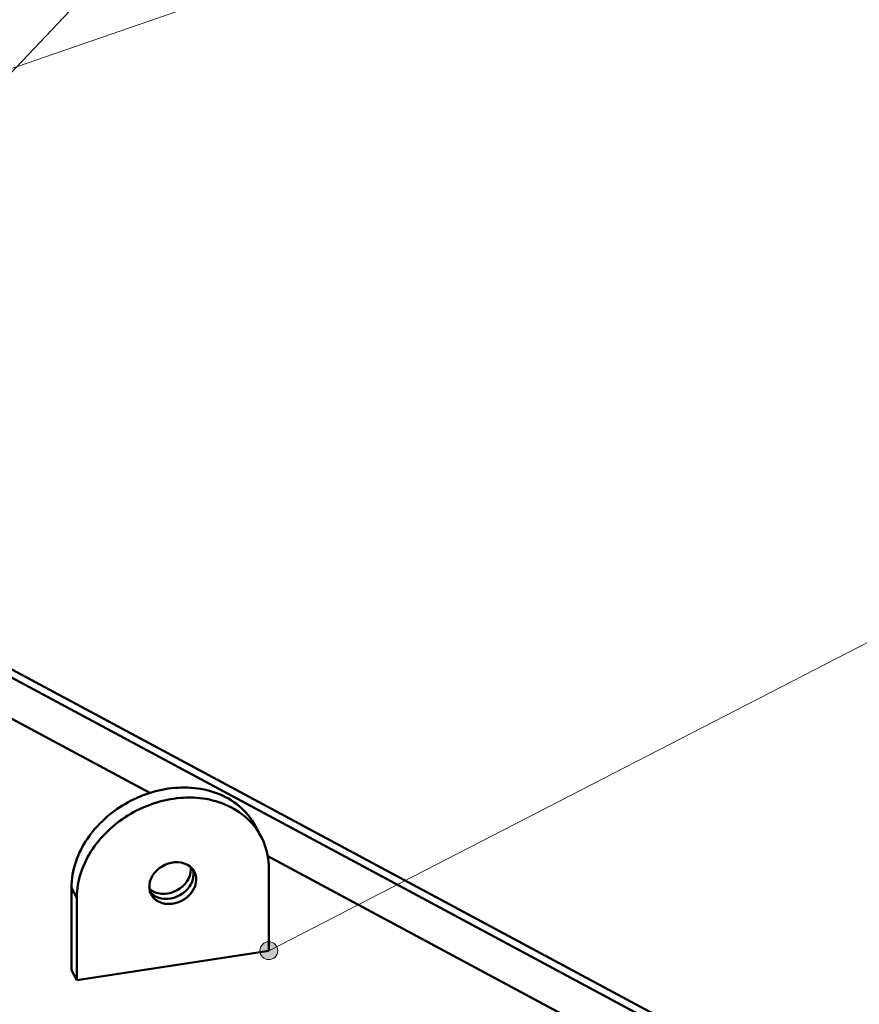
# Model space of a CAD drawing. Header units: millimetres. Extents: x 0 to 841, y 0 to 594.
# Tile 15 of 19: x 409 to 475, y 253 to 330. Entities that reach past the tile are written whole.
import ezdxf

# ---------------------------------------------------------------- set-up
doc = ezdxf.new("R2010")
doc.units = ezdxf.units.MM
for name, color, linetype, lineweight in [('ACH', 7, 'CONTINUOUS', 13), ('COTA', 7, 'CONTINUOUS', 18), ('VIS', 7, 'CONTINUOUS', 50)]:
    doc.layers.add(name, color=color, linetype=linetype, lineweight=lineweight)

msp = doc.modelspace()

# ---------------------------------------------------------------- hatches: boundary and pattern name
at = {"layer": 'ACH'}
h = msp.add_hatch(color=7, dxfattribs=at)
h.dxf.hatch_style = 1
h.paths.add_polyline_path([(429.404, 257.342), (429.27, 257.753), (428.92, 258.007), (428.488, 258.007), (428.138, 257.753), (428.004, 257.342), (428.138, 256.93), (428.488, 256.676), (428.92, 256.676), (429.27, 256.93)])

# ---------------------------------------------------------------- linework, layer by layer
at = {"layer": 'COTA'}
for p, q in [((390.726, 307.335), (557.251, 483.344)), ((345.114, 304.576), (556.219, 377.445)), ((428.704, 257.342), (556.444, 323.168))]:
    msp.add_line(p, q, dxfattribs=at)
msp.add_circle((428.704, 257.342), 0.7, dxfattribs=at)
at = {"layer": 'VIS'}
for points in [[(398.631, 284.714), (473.866, 244.321)], [(398.277, 284.259), (473.265, 243.998)], [(396.397, 282.041), (419.377, 269.703)], [(427.668, 267.106), (427.542, 267.328), (427.406, 267.544), (427.259, 267.753), (427.102, 267.955), (426.935, 268.149), (426.759, 268.334), (426.574, 268.511), (426.382, 268.679), (426.181, 268.838), (425.974, 268.988), (425.761, 269.129), (425.541, 269.26), (425.316, 269.381), (425.087, 269.494), (424.852, 269.596), (424.614, 269.69), (424.373, 269.774), (424.128, 269.848), (423.881, 269.914), (423.632, 269.971), (423.381, 270.018), (423.128, 270.057), (422.874, 270.088), (422.62, 270.11), (422.364, 270.124), (422.109, 270.129), (421.853, 270.127), (421.597, 270.116), (421.342, 270.098), (421.088, 270.073), (420.835, 270.04), (420.582, 269.999), (420.331, 269.952), (420.081, 269.897), (419.833, 269.835), (419.587, 269.767), (419.342, 269.692), (419.1, 269.61), (418.86, 269.522), (418.622, 269.427), (418.388, 269.326), (418.155, 269.219), (417.926, 269.106), (417.7, 268.986), (417.477, 268.861), (417.258, 268.73), (417.042, 268.593), (416.83, 268.45), (416.622, 268.302), (416.417, 268.148), (416.217, 267.989), (416.022, 267.824), (415.831, 267.654), (415.645, 267.478), (415.464, 267.298), (415.288, 267.112), (415.118, 266.922), (414.953, 266.726), (414.794, 266.526), (414.641, 266.321), (414.495, 266.111), (414.355, 265.897), (414.222, 265.679), (414.096, 265.456), (413.977, 265.23), (413.867, 264.999), (413.764, 264.765), (413.67, 264.528), (413.584, 264.287), (413.507, 264.043), (413.439, 263.796), (413.381, 263.547), (413.333, 263.296), (413.295, 263.043), (413.268, 262.789), (413.251, 262.534), (413.246, 262.278)], [(428.088, 266.316), (427.963, 266.538), (427.826, 266.755), (427.679, 266.964), (427.522, 267.165), (427.355, 267.359), (427.179, 267.545), (426.995, 267.721), (426.802, 267.89), (426.602, 268.049), (426.395, 268.198), (426.181, 268.339), (425.961, 268.47), (425.737, 268.592), (425.507, 268.704), (425.273, 268.806), (425.035, 268.9), (424.793, 268.984), (424.549, 269.058), (424.302, 269.124), (424.052, 269.181), (423.801, 269.229), (423.548, 269.268), (423.295, 269.298), (423.04, 269.32), (422.785, 269.334), (422.529, 269.339), (422.273, 269.337), (422.018, 269.327), (421.763, 269.309), (421.508, 269.283), (421.255, 269.25), (421.002, 269.209), (420.751, 269.162), (420.501, 269.107), (420.253, 269.046), (420.007, 268.977), (419.762, 268.902), (419.52, 268.82), (419.28, 268.732), (419.043, 268.637), (418.808, 268.536), (418.576, 268.429), (418.347, 268.316), (418.12, 268.196), (417.898, 268.071), (417.678, 267.94), (417.462, 267.803), (417.25, 267.66), (417.042, 267.512), (416.838, 267.358), (416.638, 267.199), (416.442, 267.034), (416.251, 266.864), (416.065, 266.688), (415.884, 266.508), (415.708, 266.322), (415.538, 266.132), (415.373, 265.936), (415.214, 265.736), (415.061, 265.531), (414.915, 265.321), (414.775, 265.107), (414.642, 264.889), (414.516, 264.667), (414.398, 264.44), (414.287, 264.21), (414.184, 263.975), (414.09, 263.738), (414.004, 263.497), (413.927, 263.253), (413.86, 263.006), (413.802, 262.757), (413.754, 262.506), (413.716, 262.254), (413.688, 261.999), (413.672, 261.744), (413.666, 261.489)], [(428.088, 266.316), (427.668, 267.106)], [(428.704, 263.795), (428.698, 264.057), (428.68, 264.319), (428.65, 264.579), (428.607, 264.838), (428.552, 265.094), (428.484, 265.347), (428.403, 265.596), (428.311, 265.841), (428.206, 266.081), (428.088, 266.316)], [(428.625, 264.738), (469.659, 242.707)], [(419.497, 261.744), (419.399, 261.984), (419.351, 262.239), (419.353, 262.498), (419.399, 262.754), (419.486, 262.998), (419.607, 263.228), (419.757, 263.44), (419.932, 263.631), (420.129, 263.801), (420.343, 263.947), (420.572, 264.069), (420.814, 264.165), (421.064, 264.234), (421.321, 264.272), (421.581, 264.278), (421.839, 264.25), (422.09, 264.185), (422.328, 264.081), (422.544, 263.938), (422.729, 263.756), (422.873, 263.541)], [(422.604, 263.714), (422.603, 263.745), (422.602, 263.775), (422.601, 263.806), (422.598, 263.836), (422.595, 263.867), (422.591, 263.897)], [(419.358, 262.177), (419.565, 262.025), (419.794, 261.912), (420.039, 261.838), (420.293, 261.8), (420.549, 261.796), (420.804, 261.825), (421.053, 261.883), (421.295, 261.968), (421.525, 262.08), (421.743, 262.215), (421.944, 262.374), (422.125, 262.555), (422.284, 262.756), (422.416, 262.976), (422.517, 263.211), (422.581, 263.459), (422.604, 263.714)], [(419.409, 261.95), (419.586, 261.767), (419.793, 261.619), (420.023, 261.51), (420.268, 261.439), (420.52, 261.404), (420.775, 261.402), (421.028, 261.432), (421.276, 261.492), (421.516, 261.578), (421.745, 261.69), (421.96, 261.826), (422.16, 261.985), (422.34, 262.165), (422.497, 262.366), (422.628, 262.584), (422.728, 262.819), (422.792, 263.065), (422.814, 263.319)], [(422.814, 263.319), (422.812, 263.388), (422.807, 263.458), (422.798, 263.526), (422.786, 263.595), (422.77, 263.662), (422.751, 263.729)], [(422.873, 263.541), (422.919, 263.444), (422.957, 263.344), (422.987, 263.242), (423.007, 263.137), (423.02, 263.031), (423.024, 262.924)], [(428.704, 257.342), (428.704, 263.795)], [(423.024, 262.924), (422.999, 262.658), (422.93, 262.4), (422.821, 262.156), (422.679, 261.93), (422.508, 261.724), (422.313, 261.541), (422.098, 261.382), (421.867, 261.248), (421.622, 261.142), (421.366, 261.064), (421.102, 261.018), (420.835, 261.004), (420.569, 261.027), (420.309, 261.089), (420.063, 261.192), (419.838, 261.337), (419.646, 261.522), (419.497, 261.744)], [(413.666, 261.489), (413.246, 262.278)], [(413.246, 262.278), (413.246, 255.825)], [(413.666, 261.489), (413.666, 255.035)], [(413.666, 255.035), (428.704, 257.342)], [(413.666, 255.035), (413.246, 255.825)]]:
    msp.add_lwpolyline(points, dxfattribs=at)

doc.saveas('drawing.dxf')
